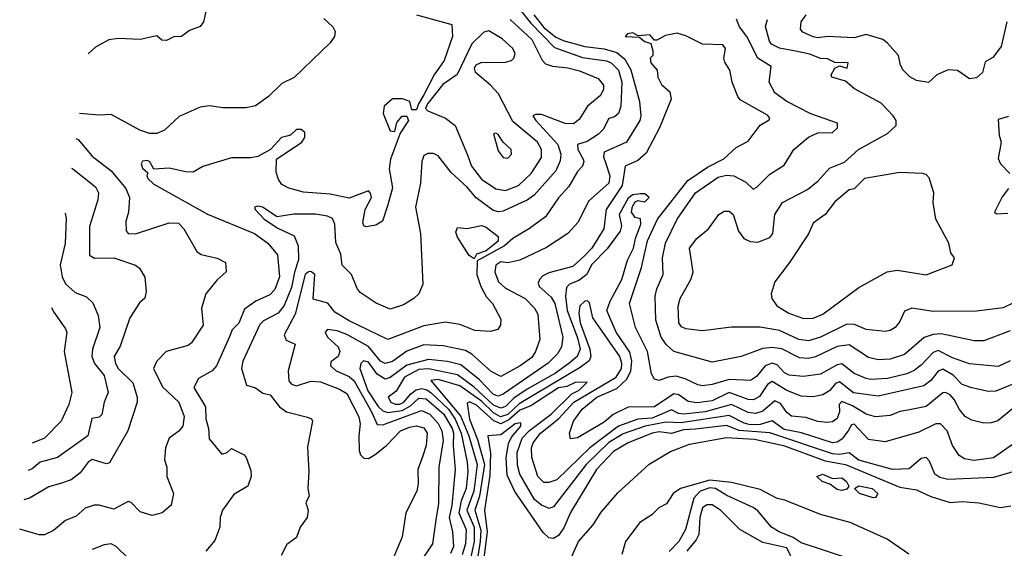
# Model space of a CAD drawing. Extents: x 1995148 to 2088947, y 769131 to 906009.
# Tile 228 of 256: x 2005434 to 2009530, y 841617 to 843814. Entities that reach past the tile are written whole.
import ezdxf

# ---------------------------------------------------------------- set-up
doc = ezdxf.new("R2010")
doc.units = 0

msp = doc.modelspace()

# ---------------------------------------------------------------- linework, layer by layer
at = {"layer": '0CON05XD'}
for points in [[(2006213, 843867), (2006198, 843805), (2006185, 843786.2), (2006140.3, 843769.7), (2006107.5, 843745), (2006075, 843743.3), (2006045, 843727.5), (2006025, 843730), (2006005, 843747.5), (2005935, 843732), (2005845, 843736.7), (2005805, 843731.2), (2005749.3, 843700.7), (2005718.1, 843672)], [(2007508.2, 843865), (2007560.2, 843800.2), (2007658.3, 843698.3), (2007775, 843656.7), (2007875, 843643.6), (2007895, 843635.8), (2007925.3, 843605), (2007939.5, 843555), (2007935.4, 843455), (2007925, 843424.3), (2007908.8, 843411.2), (2007885, 843404.2), (2007861.5, 843358.5), (2007841.5, 843338.5), (2007795, 843308.3), (2007754.4, 843295), (2007756.2, 843275), (2007778.1, 843235), (2007781.4, 843225), (2007775, 843206.2), (2007755, 843184), (2007718.9, 843121.1), (2007676.2, 843073.8), (2007620.8, 842995), (2007555, 842945.8), (2007485, 842904.4), (2007450.8, 842875), (2007337.5, 842812.5), (2007335.7, 842755), (2007351.9, 842705), (2007375, 842664), (2007400.8, 842635), (2007435, 842570), (2007433.8, 842545), (2007423.6, 842526.4), (2007392.3, 842517.7), (2007327.9, 842522.1), (2007265, 842546.9), (2007205, 842556.9), (2007115, 842541.5), (2006965, 842485.7), (2006805, 842562.5), (2006745, 842598.1), (2006715.4, 842635.4), (2006655, 842652.5), (2006661.5, 842755), (2006645, 842767.1), (2006635, 842766.9), (2006621.4, 842755), (2006579.6, 842590.4), (2006534.2, 842505), (2006542.3, 842482.3), (2006580, 842465), (2006550.4, 842355), (2006553.8, 842313.8), (2006565, 842300), (2006585, 842293.1), (2006645, 842312.1), (2006685, 842309.2), (2006765, 842279.1), (2006795, 842260), (2006845, 842163.3), (2006850.4, 842135), (2006844.2, 842085), (2006846.1, 842023.9), (2006852, 842005), (2006865, 841992), (2006885, 841990.8), (2006912.4, 842007.6), (2006959.2, 842045), (2007018.1, 842105), (2007055, 842120.8), (2007085, 842125.5), (2007115, 842117.5), (2007129.5, 842095), (2007125.4, 842045), (2007110.8, 842000.8), (2007090, 841945), (2007092.2, 841885), (2007085.6, 841855), (2007040.6, 841765), (2007025.7, 841665), (2006982.9, 841565)], [(2006699.7, 843819.7), (2006736.2, 843785), (2006746.2, 843765), (2006743.8, 843745), (2006725, 843718.8), (2006575.7, 843574.3), (2006525, 843548.8), (2006468.8, 843495), (2006415, 843455.8), (2006375, 843448), (2006278.3, 843448.3), (2006223.9, 843456.1), (2006185, 843451.2), (2006097.7, 843412.3), (2006036.7, 843355), (2006005, 843341.4), (2005975, 843341.9), (2005933.3, 843355), (2005815, 843420), (2005765, 843417.5), (2005682.6, 843425.2)], [(2007084.6, 843834.6), (2007232, 843795), (2007234.7, 843745), (2007200.3, 843645), (2007158.8, 843585), (2007115, 843502.5), (2007092.5, 843465), (2007085, 843440), (2007065, 843440), (2007057.5, 843475), (2007025.8, 843485.8), (2006984.2, 843485.8), (2006950, 843455), (2006946.7, 843425), (2006975, 843352.5), (2006995, 843350), (2007002.3, 843387.7), (2007025, 843413.8), (2007045, 843413.3), (2007050.8, 843395), (2007017.3, 843342.7), (2006977.1, 843235), (2006971.2, 843195), (2006984.2, 843115), (2006965.7, 843044.3), (2006942.7, 842977.3), (2006915, 842960), (2006875, 842953.8), (2006865, 842957.5), (2006861.1, 842971.1), (2006870.9, 843025), (2006896.9, 843075), (2006894, 843094), (2006885, 843103.3), (2006805, 843073.1), (2006725, 843088.6), (2006615, 843098), (2006554.2, 843114.2), (2006525, 843130), (2006510.5, 843150.5), (2006500.6, 843180.6), (2006502.5, 843235), (2006607.5, 843305), (2006620, 843325), (2006620, 843345), (2006605, 843357.5), (2006585, 843357.5), (2006560, 843335), (2006545, 843330), (2006522.5, 843325), (2006477.5, 843275), (2006425, 843246.2), (2006395, 843240), (2006315, 843240), (2006196.1, 843203.9), (2006155, 843181.2), (2006125, 843182), (2006055, 843197.5), (2005992.5, 843192.5), (2005975, 843223.3), (2005965, 843229.2), (2005945, 843226.2), (2005938.8, 843215), (2005945, 843197.5), (2005967.5, 843177.5), (2005963.3, 843165), (2005967.5, 843155), (2005991.2, 843131.2), (2006215, 843006.4), (2006410.8, 842925), (2006465.8, 842885), (2006506.4, 842836.4), (2006514.5, 842745), (2006495, 842692.5), (2006475, 842671.4), (2006415.6, 842644.4), (2006369.5, 842610.5), (2006345, 842553.3), (2006318, 842525), (2006305, 842493.8), (2006252.9, 842375), (2006234, 842355), (2006177.4, 842322.6), (2006158.6, 842285), (2006206.5, 842205), (2006208, 842155), (2006219.2, 842115), (2006221.7, 842071.7), (2006275, 842008.8), (2006297.5, 842015), (2006315, 842032.5), (2006367.5, 842005), (2006376.7, 841995), (2006395, 841940), (2006396.7, 841915), (2006382.5, 841875), (2006325, 841841.2), (2006278, 841775), (2006268, 841745), (2006267.1, 841705), (2006245, 841650), (2006208.8, 841605)], [(2007474.5, 843815), (2007565, 843731.8), (2007606.9, 843646.9), (2007621.2, 843631.2), (2007650.6, 843620.6), (2007715, 843614.6), (2007762.2, 843602.2), (2007840.4, 843570.4), (2007862.4, 843542.4), (2007863.3, 843525), (2007850.9, 843499.1), (2007795.5, 843455), (2007760.8, 843399.2), (2007738.4, 843381.6), (2007702.8, 843382.7), (2007605, 843420), (2007579.2, 843420.8), (2007568.8, 843415), (2007580.6, 843395), (2007672.9, 843295), (2007684.6, 843255), (2007682.7, 843227.3), (2007664.2, 843185.8), (2007574.3, 843085.7), (2007545, 843063.8), (2007505, 843046.2), (2007445, 843018.2), (2007425, 843016.4), (2007402.9, 843022.9), (2007333.3, 843073.3), (2007295, 843117.9), (2007228.7, 843178.7), (2007175, 843248.8), (2007155, 843258), (2007132.3, 843257.7), (2007115, 843250), (2007107.5, 843225), (2007101.4, 843135), (2007080.5, 843035), (2007100.8, 842925), (2007111.2, 842715), (2007093.8, 842675), (2007073.8, 842655), (2007030.3, 842629.7), (2006975, 842610.8), (2006916.6, 842636.6), (2006850.3, 842680.3), (2006837.3, 842697.3), (2006814, 842755), (2006775, 842794), (2006769.4, 842839.4), (2006748.9, 842888.9), (2006745.3, 842965), (2006735, 842988.2), (2006715, 842998.2), (2006665, 843006.5), (2006575, 843005.9), (2006505, 842995.5), (2006443.3, 843035), (2006425, 843039.2), (2006411.2, 843035), (2006413.8, 843025), (2006451.4, 842985), (2006507.5, 842947.5), (2006575.7, 842915.7), (2006592.8, 842875), (2006594.1, 842815.9), (2006576.7, 842765), (2006565, 842701.4), (2006533.8, 842626.2), (2006508.9, 842595), (2006448, 842562), (2006432.9, 842547.1), (2006362.2, 842395), (2006356.7, 842365), (2006377.5, 842295), (2006415, 842283.8), (2006445, 842262.5), (2006475.5, 842255.5), (2006515, 842205.8), (2006544.5, 842184.5), (2006631.7, 842161.7), (2006647.5, 842155), (2006652.5, 842145), (2006631.2, 842038.8), (2006637.1, 841935), (2006632.5, 841865), (2006637.5, 841835), (2006623.8, 841806.2), (2006633.3, 841775), (2006630, 841745), (2006601.2, 841705), (2006585, 841662.5), (2006545, 841632.5), (2006522.3, 841587.7)], [(2007572.4, 843835), (2007615, 843782.3), (2007665, 843741.7), (2007695, 843727.3), (2007785, 843702.4), (2007865, 843692.9), (2007917.6, 843677.6), (2007950.8, 843650.8), (2007976.2, 843606.2), (2008012.7, 843475), (2008018.1, 843415), (2008014.4, 843395), (2007958, 843305), (2007866.2, 843263.8), (2007862.1, 843245), (2007871, 843221), (2007888.4, 843165), (2007884.6, 843135), (2007799.8, 843060.2), (2007757, 842973), (2007714.5, 842925.5), (2007625, 842867.1), (2007515.3, 842814.7), (2007465, 842804.4), (2007435, 842807.5), (2007415, 842793.8), (2007410.6, 842765), (2007426.1, 842725), (2007455, 842698.9), (2007537.1, 842655), (2007575.7, 842615), (2007589.8, 842589.8), (2007597.3, 842485), (2007580.5, 842435), (2007565, 842410.6), (2007515.6, 842375), (2007435, 842331.4), (2007395, 842351.5), (2007315, 842424.5), (2007288.9, 842438.9), (2007195, 842458.5), (2007115, 842463.1), (2007045, 842436.9), (2006985, 842393.3), (2006955, 842385.3), (2006935, 842395.4), (2006885.5, 842455.5), (2006795, 842505.3), (2006755, 842520.8), (2006715, 842527.1), (2006704.5, 842515), (2006714.2, 842494.2), (2006759.2, 842455), (2006766, 842435), (2006759.2, 842415), (2006727.9, 842392.1), (2006727.5, 842375), (2006750.6, 842355), (2006805, 842330.6), (2006825, 842312.7), (2006898, 842185), (2006921.3, 842131.3), (2006945, 842130), (2007105, 842190.5), (2007139.6, 842175), (2007175.2, 842135.2), (2007189.5, 842105), (2007195.2, 842065), (2007177.5, 841955), (2007176, 841804), (2007164.6, 841735.4), (2007151.4, 841635), (2007096.9, 841555)], [(2009555, 842521.4), (2009445, 842479.4), (2009405, 842480), (2009268.1, 842508.1), (2009235, 842506), (2009196.6, 842493.4), (2009115, 842422.7), (2009055, 842403.6), (2009005, 842400.4), (2008965, 842410), (2008885, 842462.7), (2008835.5, 842455.5), (2008745, 842413.1), (2008715, 842405.4), (2008678.7, 842408.7), (2008605, 842446), (2008565, 842451.6), (2008525, 842447.7), (2008435, 842414.3), (2008315, 842391.5), (2008155.4, 842435.4), (2008123.6, 842463.6), (2008102.1, 842495), (2008080, 842565), (2008077.5, 842665), (2008084, 842696), (2008111.1, 842755), (2008108.2, 842825), (2008120, 842885), (2008169.1, 842985), (2008245, 843094.3), (2008339.8, 843160.2), (2008375, 843167.7), (2008405, 843165.5), (2008455, 843139.2), (2008485, 843110), (2008501.1, 843118.9), (2008555, 843172), (2008615, 843210), (2008654, 843275), (2008715, 843325.6), (2008755, 843344.4), (2008815, 843345.8), (2008836, 843365), (2008836.7, 843385), (2008725, 843423.1), (2008625, 843474.5), (2008575, 843510), (2008552.5, 843555), (2008560, 843620), (2008504.6, 843654.6), (2008458.5, 843745), (2008428.2, 843785), (2008416.1, 843816.1)], [(2009606.7, 842655), (2009525, 842616.9), (2009481.7, 842611.7), (2009415, 842603.3), (2009235, 842601.9), (2009145, 842615.6), (2009115, 842603.3), (2009095, 842560), (2009075.7, 842534.3), (2009055, 842522), (2009035, 842518), (2008955, 842526.7), (2008907.6, 842547.6), (2008875, 842548.2), (2008765, 842494.6), (2008715, 842479.2), (2008675.3, 842485.3), (2008595, 842521.8), (2008515, 842536.7), (2008395, 842536.9), (2008275, 842521.1), (2008205, 842529.4), (2008187.6, 842537.6), (2008175.8, 842555), (2008173.2, 842623.2), (2008181.1, 842655), (2008225.6, 842734.4), (2008235.8, 842765), (2008220.8, 842865), (2008251.2, 842905), (2008300, 842945), (2008342, 843005), (2008365, 843018.1), (2008385, 843019.2), (2008402, 843005), (2008424, 842935), (2008446.7, 842905), (2008473, 842893), (2008505, 842890), (2008555, 842909.2), (2008567.5, 842925), (2008575.6, 843004.4), (2008607.5, 843055), (2008712.1, 843107.9), (2008755.3, 843144.7), (2008802.8, 843197.2), (2008865, 843222.9), (2008923.8, 843275), (2009045, 843340.8), (2009080, 843375), (2009080, 843395), (2009068, 843415), (2009017.9, 843467.9), (2008907.3, 843527.3), (2008869.5, 843559.5), (2008813.3, 843575), (2008810, 843585), (2008825, 843612.5), (2008845, 843622.5), (2008877, 843613), (2008880, 843635), (2008825, 843636.2), (2008795, 843652.2), (2008765, 843653.6), (2008720.8, 843670.8), (2008654.3, 843685.7), (2008595, 843696), (2008562.2, 843712.2), (2008552.9, 843725), (2008536.2, 843786.2), (2008545.6, 843815)], [(2009541.2, 843805), (2009516.8, 843703.2), (2009482.5, 843657.5), (2009450.7, 843639.3), (2009440, 843595), (2009415, 843573.3), (2009385, 843568.8), (2009335, 843603.3), (2009296.4, 843606.4), (2009250, 843585), (2009215, 843553.3), (2009165, 843562), (2009137.6, 843577.6), (2009110, 843605), (2009098, 843625), (2009090, 843665), (2009045, 843717.5), (2009025, 843731.9), (2008955, 843753.1), (2008905, 843738.5), (2008795, 843744.5), (2008755, 843738.5), (2008735, 843743.3), (2008692.4, 843762.4), (2008682.5, 843775), (2008685.7, 843805), (2008705.5, 843834.5)], [(2009555, 842396.7), (2009505, 842372.5), (2009385, 842384.5), (2009315, 842409.2), (2009255, 842439.1), (2009235, 842430.9), (2009185, 842378.5), (2009155, 842356.4), (2009125, 842341.8), (2009045, 842323.3), (2008975, 842318.5), (2008955, 842322.9), (2008905, 842343.6), (2008855, 842383.8), (2008835, 842380.4), (2008765, 842340.8), (2008695, 842331.5), (2008635, 842336.2), (2008615.9, 842345.9), (2008585, 842380), (2008565, 842386.8), (2008535, 842376.2), (2008499.4, 842330.6), (2008475, 842314.6), (2008385, 842318.9), (2008315, 842297.9), (2008275, 842292.7), (2008255, 842296.5), (2008202.2, 842322.2), (2008165, 842332.1), (2008131.4, 842328.6), (2008094.2, 842314.2), (2008075, 842320), (2008062.1, 842342.1), (2008046.2, 842435), (2007995.5, 842535), (2007971.1, 842635), (2008020.4, 842785), (2008045.3, 842895), (2008086.8, 842985), (2008213.8, 843146.2), (2008295, 843201.2), (2008363.8, 843236.2), (2008415, 843282.5), (2008465, 843310), (2008515, 843375.8), (2008551.4, 843398.6), (2008554.2, 843405), (2008545, 843417.5), (2008432, 843482), (2008421.4, 843495), (2008398, 843555), (2008388.8, 843605), (2008367.7, 843637.7), (2008363.8, 843655), (2008370, 843695), (2008359.7, 843709.7), (2008275, 843712.5), (2008205, 843747.5), (2008168.8, 843758.8), (2008120.7, 843749.3), (2008085, 843730), (2008075, 843730), (2008055, 843751.2), (2008006.7, 843746.7), (2007985, 843760), (2007962.5, 843755), (2007952.5, 843745), (2008011.7, 843741.7), (2008035, 843723.3), (2008060, 843715), (2008067.5, 843685), (2008067.5, 843665), (2008057.5, 843655), (2008060, 843635), (2008086.7, 843605), (2008088.8, 843575), (2008104.2, 843545), (2008138.6, 843515), (2008144.3, 843484.3), (2008095.5, 843365), (2008039.9, 843260.1), (2008005, 843228.5), (2007953.3, 843205), (2007940.8, 843125), (2007873.8, 843025), (2007863.8, 842945), (2007813.9, 842865), (2007785, 842834.6), (2007735, 842788.5), (2007635, 842762.5), (2007610, 842750), (2007595.8, 842735), (2007590.6, 842719.4), (2007595.6, 842705), (2007645, 842661.1), (2007660.6, 842635), (2007693.8, 842495), (2007688.5, 842455), (2007671.5, 842425), (2007633, 842387), (2007445, 842258.1), (2007425, 842249.4), (2007405, 842256.4), (2007347, 842317), (2007269.6, 842379.6), (2007214, 842394), (2007135, 842401.4), (2007045, 842379), (2006975, 842326.7), (2006955, 842320.7), (2006921.6, 842341.6), (2006885, 842390.9), (2006863.7, 842396.3), (2006852.9, 842385), (2006848.9, 842365), (2006881.6, 842271.6), (2006925, 842206.7), (2006945, 842188.8), (2006965, 842181.9), (2007025, 842189.5), (2007060.1, 842210), (2007095, 842241.6), (2007125, 842237.8), (2007198.8, 842175), (2007233.6, 842115), (2007239.1, 842095), (2007237, 842045), (2007245.4, 841945), (2007231.3, 841795), (2007221, 841745), (2007234.6, 841685), (2007238.9, 841625), (2007226.8, 841595)], [(2007455, 843104.6), (2007508.6, 843125), (2007561.8, 843175), (2007605, 843241.2), (2007605.4, 843275), (2007588.2, 843305), (2007485, 843391.8), (2007425.8, 843505.8), (2007392.9, 843542.9), (2007330, 843595), (2007326.7, 843615), (2007333.6, 843626.4), (2007353.9, 843636.1), (2007455, 843637.5), (2007480, 843645), (2007490, 843655), (2007495.6, 843674.4), (2007485.4, 843695.4), (2007441.2, 843735), (2007385, 843768), (2007365, 843762.9), (2007315, 843714.4), (2007253.3, 843586.7), (2007194.6, 843545.4), (2007130, 843465), (2007122.5, 843445), (2007132.5, 843435), (2007205.5, 843405.5), (2007245.3, 843375.3), (2007295.4, 843255.4), (2007313.5, 843205), (2007355, 843151.5), (2007415, 843111.5), (2007455, 843104.6)], [(2009547.7, 843412.3), (2009505, 843400), (2009509.2, 843335), (2009517.1, 843305), (2009505, 843237.5), (2009514.4, 843215), (2009553.1, 843175)], [(2007465, 843238.8), (2007480, 843255), (2007478, 843275), (2007445.8, 843305.8), (2007425, 843336.7), (2007415, 843342.5), (2007405, 843340), (2007425, 843270), (2007445, 843241.2), (2007465, 843238.8)], [(2005667.5, 843320.6), (2005676.5, 843316.5), (2005735, 843247.5), (2005815, 843186.7), (2005875, 843112.5), (2005890, 843075), (2005886.5, 843015), (2005875.6, 842975), (2005877.3, 842937.3), (2005885, 842926.2), (2005915, 842924.3), (2006055, 842970), (2006095, 842968), (2006116, 842945), (2006170.5, 842850.5), (2006188.3, 842838.3), (2006255, 842823.8), (2006290, 842805), (2006293, 842767), (2006255, 842732.5), (2006208.8, 842675), (2006190, 842615), (2006196.7, 842545), (2006148.8, 842471.2), (2006135, 842460.8), (2006043.3, 842435), (2006004, 842395), (2005990, 842365), (2006027.7, 842287.7), (2006096.5, 842225), (2006118.6, 842165), (2006112, 842125), (2006095.4, 842104.6), (2006055.8, 842075), (2006040, 842035), (2006036.2, 841985), (2006046.2, 841955), (2006046.2, 841915), (2006073.8, 841845), (2006064, 841796), (2006025.9, 841764.1), (2005985, 841753.8), (2005935, 841768.8), (2005897.5, 841807.5), (2005885, 841811.2), (2005825, 841780), (2005765, 841796.2), (2005744.2, 841795.8), (2005705.8, 841784.2), (2005669.4, 841750.6), (2005625, 841733.3), (2005575, 841691.2), (2005536.8, 841673.2), (2005515, 841672.5), (2005433.8, 841696.8)], [(2005649.7, 843196.9), (2005655, 843194.3), (2005749.7, 843119.7), (2005761.4, 843095), (2005759.2, 843065), (2005724.5, 842955), (2005724, 842835), (2005745, 842823.3), (2005825, 842824.5), (2005915, 842794), (2005932, 842782), (2005953.9, 842743.9), (2005960, 842685), (2005955, 842657.5), (2005932.7, 842637.3), (2005892, 842575), (2005852, 842458), (2005826.9, 842415), (2005832.1, 842385), (2005843.1, 842365), (2005904.5, 842305), (2005922.9, 842245), (2005922.5, 842225), (2005884.2, 842105), (2005807.9, 841972.1), (2005795, 841968), (2005735, 841985.6), (2005718.6, 841975), (2005685, 841930.8), (2005648, 841902), (2005608, 841888), (2005555, 841872.9), (2005475, 841825.6), (2005451.2, 841817.9)], [(2008695, 842572.7), (2008735, 842574.4), (2008775, 842590), (2008925, 842700.8), (2009043.6, 842766.4), (2009085, 842772.9), (2009205, 842754.2), (2009313.3, 842795), (2009322.5, 842825), (2009307.5, 842845), (2009300, 842885), (2009245.6, 842985), (2009234.3, 843055), (2009237.5, 843095), (2009217.3, 843157.3), (2009205, 843171.2), (2009190, 843175), (2009095, 843179.4), (2008948, 843155), (2008905, 843111.2), (2008885, 843107.5), (2008825, 843058), (2008785.4, 843004.6), (2008735, 842968.8), (2008715.6, 842924.4), (2008637.1, 842805), (2008575.7, 842724.3), (2008560, 842675), (2008562.5, 842655), (2008584.3, 842625), (2008634, 842594), (2008695, 842572.7)], [(2009395.8, 842284.2), (2009355, 842297.5), (2009317, 842337), (2009275, 842361.2), (2009255, 842353.8), (2009225, 842314.6), (2009195, 842292.5), (2009005, 842249.2), (2008902.9, 842262.9), (2008845, 842308.9), (2008827.4, 842302.6), (2008805, 842273.3), (2008775, 842255.6), (2008735, 842247.3), (2008685, 842250), (2008625, 842273.1), (2008565, 842310.4), (2008545, 842297.5), (2008512.1, 842247.9), (2008486.2, 842233.8), (2008464.2, 842235), (2008385, 842264.3), (2008315, 842230.2), (2008252.4, 842222.4), (2008215, 842227.7), (2008175.7, 842255.7), (2008155, 842259.1), (2008075, 842205.3), (2007966, 842204), (2007903, 842173), (2007865, 842141.8), (2007755, 842075.6), (2007725, 842072.5), (2007720.8, 842095), (2007738.1, 842145), (2007773.6, 842195), (2007835, 842245.3), (2007918.7, 842281.3), (2007959.3, 842320.7), (2007977.1, 842355), (2007980.7, 842395), (2007972.3, 842432.3), (2007915.4, 842515), (2007876.9, 842605), (2007890.3, 842645), (2007938.7, 842735), (2007962.9, 842815), (2007988.1, 842865), (2007995.3, 842905), (2008018.1, 842965), (2008016.1, 842986.1), (2007995, 842992.5), (2007978.8, 843015), (2007982.7, 843037.3), (2007995, 843057.5), (2008005, 843062.5), (2008035, 843057.5), (2008052.5, 843075), (2008035, 843090), (2008015, 843090), (2007985, 843085.8), (2007965, 843072.5), (2007928.2, 843005), (2007938.1, 842958.1), (2007931.8, 842935), (2007877.8, 842862.3), (2007812.9, 842795), (2007793.5, 842755), (2007760.1, 842729.9), (2007721.9, 842715), (2007708.7, 842701.3), (2007704.3, 842665), (2007711.5, 842605), (2007755, 842491.9), (2007766.2, 842445), (2007752.5, 842415), (2007718.7, 842385), (2007663.1, 842345), (2007545, 842278.9), (2007489.5, 842240.5), (2007455, 842205.9), (2007435, 842199), (2007405, 842211.4), (2007325, 842287.3), (2007255, 842338.3), (2007135, 842363), (2007095, 842360.3), (2007035, 842328.9), (2007000.1, 842269.9), (2006967.5, 842245), (2006978.1, 842225), (2006996, 842216), (2007015, 842216.5), (2007032.1, 842225), (2007060.9, 842259.1), (2007084, 842276), (2007105, 842281.1), (2007125, 842276.6), (2007145, 842264.4), (2007218, 842195), (2007245, 842154.2), (2007271, 842095), (2007296, 841975), (2007298.1, 841935), (2007290.7, 841865), (2007270.4, 841815), (2007260.2, 841765), (2007291.8, 841695), (2007288.3, 841635), (2007275, 841589.6)], [(2009547.6, 843112.4), (2009521.9, 843078.1), (2009489.2, 843015), (2009497.7, 843007.7), (2009545, 843010)], [(2005622.8, 843010), (2005627.4, 842987.4), (2005623.6, 842883.6), (2005602.7, 842795), (2005610, 842745), (2005625, 842716), (2005665, 842680), (2005712.1, 842662.1), (2005737.4, 842637.4), (2005760.6, 842585), (2005767.5, 842535), (2005737.3, 842445), (2005734.5, 842415), (2005744.5, 842385), (2005785.5, 842335), (2005802.2, 842265), (2005785.6, 842225), (2005775, 842173.8), (2005765, 842162), (2005733.6, 842156.4), (2005717.3, 842085), (2005590.8, 841995), (2005518.8, 841975), (2005485, 841947.8), (2005468.9, 841941.1)], [(2007325, 842820), (2007303.9, 842833.9), (2007255, 842910), (2007248.8, 842931.2), (2007255, 842950), (2007295, 842946.2), (2007355, 842959.4), (2007375, 842952.2), (2007425, 842913.3), (2007425, 842894), (2007375, 842853.3), (2007335, 842840), (2007325, 842820)], [(2009565, 842196.9), (2009502.7, 842147.3), (2009475, 842138.1), (2009445, 842137.1), (2009395, 842149.2), (2009368, 842165), (2009344.1, 842194.1), (2009322.2, 842235), (2009305, 842254.4), (2009285, 842264.4), (2009275, 842263.1), (2009205, 842206.5), (2009129.1, 842190.9), (2009095, 842185.5), (2009055, 842169.5), (2008995, 842163.6), (2008955, 842174.6), (2008899, 842209), (2008855, 842227.3), (2008842.7, 842215), (2008845.3, 842185), (2008835, 842157.1), (2008815, 842142.2), (2008795, 842140.5), (2008755, 842144.6), (2008705, 842161.2), (2008645, 842166.5), (2008625, 842181.9), (2008599, 842219), (2008575, 842229.6), (2008525, 842187.8), (2008495, 842177.2), (2008465, 842182), (2008395, 842215.3), (2008285.1, 842184.9), (2008195, 842174.1), (2008175, 842176.9), (2008145, 842192.5), (2008065, 842157.4), (2008005, 842154.4), (2007925, 842125.2), (2007805.5, 842034.5), (2007668.6, 841901.4), (2007635, 841890.5), (2007615, 841890.6), (2007590, 841915), (2007564.6, 841995), (2007562.7, 842035), (2007569.6, 842055), (2007601.3, 842095), (2007675, 842155.3), (2007738.9, 842225), (2007915, 842328.7), (2007937.4, 842365), (2007939.4, 842385), (2007931.1, 842415), (2007817.7, 842575), (2007805, 842637.5), (2007796, 842646), (2007785, 842644), (2007764.6, 842625.4), (2007759.6, 842595), (2007765.4, 842555), (2007806.3, 842445), (2007809.6, 842415), (2007803.3, 842396.7), (2007765, 842368.3), (2007512.5, 842217.5), (2007465, 842173), (2007434.2, 842164.2), (2007405, 842180.1), (2007355, 842228.9), (2007265, 842292.4), (2007175, 842318.1), (2007144, 842315), (2007267.8, 842167.8), (2007302.9, 842085), (2007337.2, 841965), (2007323.6, 841855), (2007293.8, 841775), (2007324.3, 841705), (2007325, 841646), (2007305, 841555.5)], [(2005566.3, 842617.5), (2005572.7, 842602.7), (2005625, 842530), (2005630, 842515), (2005618.8, 842435), (2005651.1, 842265), (2005638, 842215), (2005606, 842145), (2005536.7, 842075), (2005485.2, 842054.4)], [(2009568, 842052), (2009485, 841993.8), (2009405, 841981.4), (2009365, 841988.6), (2009343, 842003), (2009315, 842043.8), (2009292.9, 842105), (2009265, 842134.3), (2009245, 842134.4), (2009175, 842100), (2009035, 842060), (2008965, 842070), (2008905, 842132.5), (2008895, 842130), (2008880, 842105), (2008855, 842070.8), (2008835, 842058.9), (2008815, 842056.1), (2008687, 842097), (2008615, 842111.1), (2008565, 842147.3), (2008515, 842132.3), (2008475, 842130.8), (2008447.3, 842137.3), (2008385, 842169.1), (2008185, 842139.2), (2008122, 842142), (2008035.6, 842124.4), (2007945, 842093), (2007885, 842056.4), (2007791.2, 841965), (2007655, 841790), (2007636.8, 841783.2), (2007605, 841796.5), (2007575, 841820), (2007515.3, 841925), (2007505, 841963.3), (2007503.1, 842015), (2007524.3, 842075), (2007555, 842106.3), (2007645.3, 842175), (2007730.4, 842259.6), (2007761.5, 842275), (2007795, 842307.5), (2007745, 842306.8), (2007710.3, 842289.7), (2007675, 842283.5), (2007560, 842210), (2007515, 842190.7), (2007468.9, 842151.1), (2007435, 842135.1), (2007406.5, 842146.5), (2007335, 842212.2), (2007305, 842225.3), (2007295, 842220), (2007305, 842154.4), (2007338.9, 842068.9), (2007367.7, 841965), (2007346.7, 841833.3), (2007327.2, 841775), (2007352, 841692), (2007350, 841645), (2007327.1, 841505)], [(2009580, 842305), (2009495, 842270.6), (2009465, 842269.4), (2009395.8, 842284.2)], [(2009585, 841940), (2009485, 841911.6), (2009295, 841903.1), (2009261.8, 841911.8), (2009241.5, 841925), (2009219.5, 841979.5), (2009205, 841994), (2009185, 841990.8), (2009135, 841947.8), (2009065, 841945.3), (2008925, 841984.1), (2008885, 842014.6), (2008845, 842007.3), (2008815, 842010.3), (2008555, 842097.2), (2008426.5, 842106.5), (2008375, 842127.4), (2008245, 842112.7), (2008195, 842110), (2008145, 842094.7), (2008095, 842101.1), (2008065, 842096.2), (2007965.7, 842055), (2007905, 842020), (2007833.1, 841945), (2007725, 841766), (2007697.4, 841702.6), (2007675, 841670.6), (2007655, 841657.5), (2007635, 841660.9), (2007612.2, 841682.2), (2007493.4, 841853.4), (2007461.7, 841921.7), (2007457.1, 841992.9), (2007467.4, 842052.6), (2007480.4, 842079.6), (2007519.4, 842125), (2007518.1, 842138.1), (2007495, 842134.4), (2007435, 842089.1), (2007380.8, 842085), (2007392.3, 842012.3), (2007389.8, 841920.2), (2007367.6, 841775), (2007379.1, 841685), (2007362.3, 841555)], [(2007717.1, 841552.9), (2007758.2, 841645), (2007820.4, 841715), (2007853.2, 841766.8), (2007922.8, 841847.2), (2008052.6, 841967.4), (2008141.1, 842018.9), (2008220, 842050), (2008375, 842077.6), (2008396.9, 842076.9), (2008491.4, 842071.4), (2008611.9, 842045), (2008785, 841980.9), (2008870, 841965), (2009095, 841870.8), (2009165, 841860.6), (2009225, 841832.5), (2009305, 841808), (2009355, 841811.2), (2009425, 841806), (2009515, 841786.2), (2009557, 841793)], [(2009132.5, 841592.5), (2009043.3, 841655), (2008888.8, 841725), (2008765, 841758), (2008617.1, 841817.1), (2008585, 841824.5), (2008515, 841861.2), (2008395, 841890.6), (2008305, 841900.9), (2008183.3, 841865), (2008152.5, 841845), (2008125, 841802.5), (2008092.5, 841785), (2008064.2, 841755.8), (2008014.2, 841725), (2007954.2, 841645), (2007939.1, 841590.9)], [(2008855, 841858), (2008835, 841861.9), (2008805, 841883.3), (2008772.5, 841895), (2008750, 841915), (2008774.2, 841925.8), (2008815, 841906.7), (2008855, 841910), (2008874, 841895), (2008883.3, 841875), (2008875, 841863.3), (2008855, 841858)], [(2008899.8, 841569.8), (2008685, 841639.5), (2008652.3, 841662.3), (2008594, 841685), (2008561.4, 841705), (2008505, 841772.5), (2008485, 841786.7), (2008376.4, 841836.4), (2008328.5, 841865), (2008305, 841868.5), (2008265, 841854.4), (2008238.4, 841825), (2008204.1, 841695), (2008176.5, 841645), (2008136.2, 841603.8)], [(2008985, 841826.2), (2008927.5, 841845), (2008907.5, 841865), (2008925, 841877.1), (2008980, 841865), (2009003.8, 841845), (2008995, 841828.8), (2008985, 841826.2)], [(2008655, 841558.6), (2008625, 841618.9), (2008525, 841641.8), (2008430, 841695), (2008350, 841775), (2008315, 841797.3), (2008292.2, 841797.8), (2008274.6, 841785), (2008263.3, 841745), (2008259.5, 841675), (2008248.1, 841651.9), (2008209.1, 841605)], [(2005885, 841576), (2005835, 841624.3), (2005815, 841636), (2005785, 841631.4), (2005735, 841611.9)]]:
    msp.add_lwpolyline(points, dxfattribs=at)

doc.saveas('drawing.dxf')
